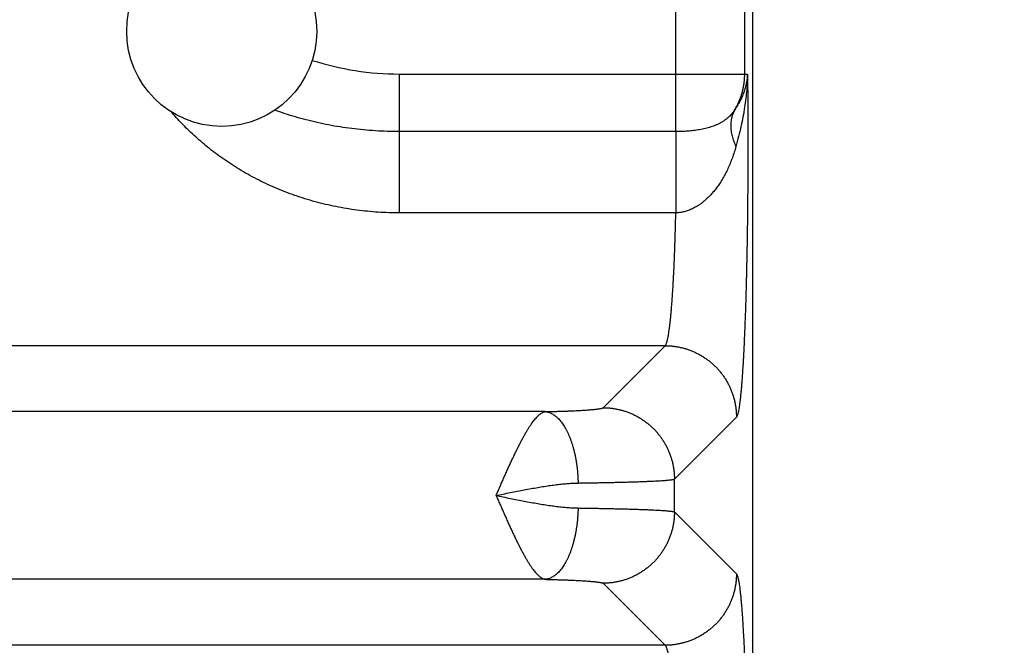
# Model space of a CAD drawing. Header units: inches. Extents: x 0 to 34, y 0 to 22.
# Tile 28 of 112: x 7.496 to 8.048, y 8.105 to 8.456. Entities that reach past the tile are written whole.
import ezdxf

# ---------------------------------------------------------------- set-up
doc = ezdxf.new("R2010")
doc.units = ezdxf.units.IN
doc.header["$LTSCALE"] = 1.87
doc.header["$MEASUREMENT"] = 0
doc.layers.get('0').update_dxf_attribs({"linetype": 'CONTINUOUS'})
doc.layers.add('DIMENSIONS', color=7, linetype='CONTINUOUS')
doc.styles.get("Standard").update_dxf_attribs({"font": 'txt', "width": 0.8})
doc.dimstyles.get("Standard").update_dxf_attribs({"dimtxt": 0.125, "dimasz": 0.18, "dimexe": 0.18, "dimexo": 0.0625, "dimgap": 0.09, "dimtad": 0, "dimtih": 1, "dimtoh": 1, "dimdec": 3, "dimzin": 4, "dimdsep": 46, "dimtxsty": 'STANDARD', "dimblk": '_FILLED', "dimblk1": '_FILLED', "dimblk2": '_FILLED', "dimcen": 0.09, "dimadec": 0, "dimazin": 0, "dimtol": 1, "dimtp": 0.01, "dimtm": 0.01, "dimtfac": 1, "dimtdec": 3, "dimtofl": 0, "dimtmove": 0, "dimatfit": 3, "dimldrblk": '_FILLED', "dimfxl": 1, "dimtolj": 1, "dimtzin": 4, "dimarcsym": 0})

# ---------------------------------------------------------------- blocks, each defined once
blk = doc.blocks.new('_FILLED')
at = {"color": 0, "linetype": 'BYBLOCK'}
blk.add_solid([(0, 0), (-1, 0.1736), (-1, -0.1736)], dxfattribs=at)
blk = doc.blocks.new('*D3')
at = {"layer": 'DIMENSIONS', "color": 2, "linetype": 'CONTINUOUS'}
for p, q in [((7.83463, 9.2143), (9.53213, 9.2143)), ((9.40713, 9.2143), (9.40713, 8.06262)), ((9.40713, 5.4783), (9.40713, 7.62512)), ((7.66357, 5.4783), (9.53213, 5.4783))]:
    blk.add_line(p, q, dxfattribs=at)
at = {"layer": 'DIMENSIONS', "color": 2, "linetype": 'CONTINUOUS', "xscale": 0.18, "yscale": 0.18, "zscale": 0.18}
for p, rotation in [((9.40713, 9.2143), 90), ((9.40713, 5.4783), 270)]:
    blk.add_blockref('_FILLED', p, dxfattribs=dict(at, rotation=rotation))
at = {"layer": 'DIMENSIONS', "color": 2, "linetype": 'CONTINUOUS', "width": 0.8}
for s, p in [('3.736', (9.05713, 7.87512)), ('[', (9.05713, 7.68762)), (']', (9.65713, 7.68762)), ('94.89', (9.15713, 7.68762))]:
    blk.add_text(s, height=0.125, dxfattribs=at).set_placement(p)

msp = doc.modelspace()

# ---------------------------------------------------------------- linework, layer by layer
at = {"color": 7, "linetype": 'CONTINUOUS'}
for p, q in [((7.90713, 5.7642), (7.90713, 9.04684)), ((7.86411, 8.39315), (7.86411, 8.77545)), ((7.90266, 8.42538), (7.90266, 8.74322)), ((7.70913, 8.42538), (7.90422, 8.42538)), ((7.70913, 8.42538), (7.70913, 8.34761)), ((7.86411, 8.39315), (7.70913, 8.39315)), ((7.86406, 8.34761), (7.70913, 8.34761)), ((7.85805, 8.27321), (4.48721, 8.27321)), ((7.82332, 8.23848), (7.85805, 8.27321)), ((7.79093, 8.23626), (4.55433, 8.23626)), ((7.86328, 8.19851), (7.89802, 8.23325)), ((7.86328, 8.18009), (7.86328, 8.19851)), ((7.86328, 8.18009), (7.89802, 8.14535)), ((7.79093, 8.14234), (4.55433, 8.14234)), ((7.82332, 8.14012), (7.85805, 8.10539)), ((7.85805, 8.10539), (4.48721, 8.10539))]:
    msp.add_line(p, q, dxfattribs=at)
msp.add_circle((7.60963, 8.4493), 0.05325, dxfattribs=at)
msp.add_arc((7.70913, 8.5843), 0.15892, 252.1214, 270, dxfattribs=at)
for points, knots in [([(7.90422, 8.42538), (7.90416, 8.42453), (7.90399, 8.42282), (7.90355, 8.42025), (7.90292, 8.41767), (7.90211, 8.41509), (7.90111, 8.41253), (7.89992, 8.41001), (7.89854, 8.40756), (7.89751, 8.40598), (7.89697, 8.40521)], [0, 0, 0, 0, 0.117482, 0.237648, 0.360226, 0.484882, 0.611414, 0.739584, 0.869149, 1, 1, 1, 1]), ([(7.89697, 8.40521), (7.8973, 8.40575), (7.89795, 8.40687), (7.89883, 8.40858), (7.89963, 8.41034), (7.90033, 8.41214), (7.90095, 8.41397), (7.90147, 8.41583), (7.9019, 8.41771), (7.90224, 8.41961), (7.90248, 8.42153), (7.90262, 8.42345), (7.90266, 8.42474), (7.90266, 8.42538)], [0, 0, 0, 0, 0.090878, 0.181801, 0.27273, 0.363647, 0.454559, 0.545494, 0.636452, 0.727394, 0.818298, 0.909161, 1, 1, 1, 1]), ([(7.90422, 8.42538), (7.9042, 8.42397), (7.9041, 8.42105), (7.90379, 8.41652), (7.90329, 8.41172), (7.9026, 8.40667), (7.9017, 8.40141), (7.90059, 8.39597), (7.89927, 8.39037), (7.89827, 8.38661), (7.89774, 8.38472)], [0, 0, 0, 0, 0.102401, 0.212418, 0.329483, 0.453054, 0.582545, 0.717326, 0.856721, 1, 1, 1, 1]), ([(7.90422, 8.42538), (7.90424, 8.42358), (7.90428, 8.41997), (7.90433, 8.41451), (7.90437, 8.40901), (7.9044, 8.40348), (7.90442, 8.39792), (7.90443, 8.39234), (7.90444, 8.38676), (7.90443, 8.38118), (7.90442, 8.37561), (7.9044, 8.37005), (7.90436, 8.36451), (7.90432, 8.359), (7.90428, 8.35353), (7.90422, 8.3481), (7.90415, 8.34272), (7.90408, 8.33741), (7.904, 8.33215), (7.90391, 8.32697), (7.90381, 8.32187), (7.9037, 8.31685), (7.90359, 8.31193), (7.90346, 8.3071), (7.90333, 8.30238), (7.9032, 8.29777), (7.90305, 8.29328), (7.9029, 8.28891), (7.90274, 8.28467), (7.90258, 8.28056), (7.9024, 8.2766), (7.90223, 8.27278), (7.90204, 8.26912), (7.90185, 8.2656), (7.90166, 8.26225), (7.90146, 8.25906), (7.90125, 8.25604), (7.90104, 8.2532), (7.90083, 8.25053), (7.90061, 8.24804), (7.90039, 8.24573), (7.90017, 8.24361), (7.89994, 8.24168), (7.89971, 8.23995), (7.89948, 8.2384), (7.89924, 8.23705), (7.89901, 8.2359), (7.89877, 8.23495), (7.89853, 8.2342), (7.8983, 8.23364), (7.89812, 8.23335), (7.89802, 8.23325)], [0, 0, 0, 0, 0.028035, 0.056371, 0.084954, 0.113729, 0.142638, 0.171622, 0.200626, 0.229617, 0.258569, 0.287455, 0.316236, 0.344865, 0.3733, 0.401503, 0.42944, 0.457077, 0.484378, 0.511308, 0.537831, 0.56391, 0.589509, 0.614591, 0.639125, 0.663084, 0.686441, 0.709162, 0.731212, 0.752556, 0.773166, 0.793024, 0.812109, 0.830395, 0.84785, 0.864449, 0.880169, 0.894992, 0.908904, 0.921885, 0.933921, 0.944995, 0.955094, 0.964205, 0.972321, 0.979435, 0.985538, 0.990627, 0.994712, 0.997815, 1, 1, 1, 1]), ([(7.70913, 8.34761), (7.70715, 8.34761), (7.70319, 8.34767), (7.69724, 8.34796), (7.6913, 8.34845), (7.68536, 8.34913), (7.67945, 8.35001), (7.67358, 8.35108), (7.66775, 8.35235), (7.66197, 8.35382), (7.65627, 8.35548), (7.65065, 8.35733), (7.64512, 8.35937), (7.6397, 8.36158), (7.6344, 8.36397), (7.62923, 8.36652), (7.62421, 8.36921), (7.61936, 8.37204), (7.61467, 8.37499), (7.61017, 8.37805), (7.60586, 8.38119), (7.60175, 8.38439), (7.59783, 8.38765), (7.59413, 8.39094), (7.59062, 8.39425), (7.58732, 8.39756), (7.58422, 8.40087), (7.58225, 8.4031), (7.5813, 8.40421)], [0, 0, 0, 0, 0.041157, 0.08244, 0.12381, 0.165231, 0.206668, 0.24809, 0.289465, 0.330763, 0.371953, 0.412996, 0.453851, 0.494478, 0.53481, 0.574771, 0.614285, 0.653277, 0.691679, 0.729418, 0.76642, 0.802607, 0.837906, 0.872277, 0.905695, 0.938137, 0.969579, 1, 1, 1, 1]), ([(7.70913, 8.39315), (7.70689, 8.39315), (7.70241, 8.39321), (7.69571, 8.39353), (7.68904, 8.39405), (7.68244, 8.39478), (7.67592, 8.3957), (7.6695, 8.39682), (7.66319, 8.39813), (7.65701, 8.39963), (7.65098, 8.40129), (7.64511, 8.40312), (7.64128, 8.40446), (7.6394, 8.40515)], [0, 0, 0, 0, 0.094602, 0.188989, 0.282977, 0.376391, 0.469061, 0.560817, 0.65149, 0.740912, 0.828917, 0.915335, 1, 1, 1, 1]), ([(7.89697, 8.40521), (7.8967, 8.40481), (7.89615, 8.40403), (7.89525, 8.40291), (7.89426, 8.40184), (7.89318, 8.40084), (7.89203, 8.3999), (7.8908, 8.39903), (7.88951, 8.39823), (7.88814, 8.3975), (7.88672, 8.39684), (7.88525, 8.39624), (7.88374, 8.39572), (7.88218, 8.39525), (7.8806, 8.39484), (7.87899, 8.39448), (7.87736, 8.39417), (7.87572, 8.39391), (7.87407, 8.3937), (7.87242, 8.39352), (7.87076, 8.39338), (7.8691, 8.39327), (7.86743, 8.3932), (7.86577, 8.39315), (7.86466, 8.39315), (7.86411, 8.39315)], [0, 0, 0, 0, 0.039125, 0.078574, 0.118386, 0.158617, 0.199321, 0.240538, 0.282309, 0.324655, 0.367583, 0.411076, 0.455093, 0.499582, 0.544463, 0.589654, 0.635073, 0.680635, 0.726262, 0.771919, 0.817586, 0.863253, 0.908898, 0.954488, 1, 1, 1, 1]), ([(7.89697, 8.40521), (7.89676, 8.40484), (7.89638, 8.40409), (7.8959, 8.40291), (7.89551, 8.40169), (7.8952, 8.40043), (7.89499, 8.39912), (7.89486, 8.39778), (7.89482, 8.39641), (7.89488, 8.39501), (7.89502, 8.39358), (7.89525, 8.39214), (7.89558, 8.39067), (7.89598, 8.38919), (7.89648, 8.3877), (7.89706, 8.3862), (7.8975, 8.38521), (7.89774, 8.38472)], [0, 0, 0, 0, 0.059117, 0.118653, 0.17881, 0.239779, 0.301735, 0.364835, 0.429215, 0.494993, 0.562263, 0.631101, 0.701558, 0.77367, 0.847452, 0.922902, 1, 1, 1, 1]), ([(7.86411, 8.39315), (7.86411, 8.39277), (7.86411, 8.39198), (7.86411, 8.39076), (7.8641, 8.38947), (7.8641, 8.38809), (7.8641, 8.38665), (7.8641, 8.38514), (7.8641, 8.38356), (7.86409, 8.38192), (7.86409, 8.38023), (7.86409, 8.37848), (7.86409, 8.37669), (7.86409, 8.37485), (7.86409, 8.37298), (7.86408, 8.37108), (7.86408, 8.36915), (7.86408, 8.36719), (7.86408, 8.36523), (7.86408, 8.36325), (7.86407, 8.36126), (7.86407, 8.35927), (7.86407, 8.35729), (7.86407, 8.35531), (7.86407, 8.35335), (7.86406, 8.35142), (7.86406, 8.3495), (7.86406, 8.34824), (7.86406, 8.34761)], [0, 0, 0, 0, 0.024942, 0.051701, 0.080206, 0.11038, 0.142144, 0.175413, 0.210098, 0.246107, 0.283345, 0.321712, 0.361106, 0.401423, 0.442555, 0.484393, 0.526825, 0.569739, 0.613021, 0.656555, 0.700226, 0.743916, 0.787511, 0.830894, 0.873949, 0.916562, 0.958619, 1, 1, 1, 1]), ([(7.89774, 8.38472), (7.89744, 8.38366), (7.89681, 8.38157), (7.89575, 8.37847), (7.89458, 8.37543), (7.8933, 8.37249), (7.89192, 8.36966), (7.89045, 8.36699), (7.88892, 8.3645), (7.88734, 8.3622), (7.88573, 8.36011), (7.88412, 8.35822), (7.88253, 8.35654), (7.88098, 8.35508), (7.87948, 8.3538), (7.87804, 8.3527), (7.87664, 8.35175), (7.87529, 8.35093), (7.87399, 8.35022), (7.87274, 8.34963), (7.87155, 8.34913), (7.8704, 8.34872), (7.86929, 8.34838), (7.86821, 8.34811), (7.86715, 8.34791), (7.86611, 8.34775), (7.86508, 8.34765), (7.8644, 8.34762), (7.86406, 8.34761)], [0, 0, 0, 0, 0.061473, 0.122997, 0.184122, 0.244426, 0.303446, 0.360703, 0.415647, 0.467938, 0.517429, 0.563973, 0.607349, 0.647323, 0.684011, 0.717855, 0.749335, 0.77891, 0.806676, 0.832546, 0.856647, 0.879343, 0.901015, 0.921873, 0.942049, 0.961689, 0.980951, 1, 1, 1, 1]), ([(7.85805, 8.27321), (7.85816, 8.27329), (7.85836, 8.27353), (7.85861, 8.27399), (7.85887, 8.27463), (7.85912, 8.27543), (7.85937, 8.27641), (7.85963, 8.27755), (7.85988, 8.27886), (7.86012, 8.28034), (7.86036, 8.28197), (7.8606, 8.28377), (7.86084, 8.28573), (7.86107, 8.28785), (7.8613, 8.29011), (7.86152, 8.29253), (7.86173, 8.29508), (7.86194, 8.29778), (7.86214, 8.30062), (7.86234, 8.30359), (7.86253, 8.30668), (7.86271, 8.3099), (7.86288, 8.31324), (7.86305, 8.31668), (7.8632, 8.32024), (7.86335, 8.32389), (7.86349, 8.32764), (7.86363, 8.33148), (7.86375, 8.3354), (7.86386, 8.33941), (7.86397, 8.34348), (7.86403, 8.34623), (7.86406, 8.34761)], [0, 0, 0, 0, 0.005141, 0.01216, 0.021254, 0.032504, 0.045937, 0.061559, 0.079365, 0.099339, 0.121462, 0.145708, 0.172047, 0.200441, 0.230849, 0.26322, 0.297506, 0.333655, 0.371615, 0.411333, 0.452749, 0.495798, 0.540412, 0.58652, 0.634042, 0.68289, 0.732989, 0.78428, 0.836698, 0.890172, 0.944629, 1, 1, 1, 1]), ([(7.85805, 8.27321), (7.85873, 8.27321), (7.86008, 8.27317), (7.86209, 8.27302), (7.8641, 8.27276), (7.86609, 8.2724), (7.86806, 8.27194), (7.87001, 8.27138), (7.87192, 8.27072), (7.8738, 8.26997), (7.87564, 8.26912), (7.87743, 8.26818), (7.87918, 8.26715), (7.88087, 8.26604), (7.8825, 8.26484), (7.88407, 8.26356), (7.88557, 8.2622), (7.887, 8.26077), (7.88836, 8.25927), (7.88964, 8.2577), (7.89084, 8.25607), (7.89196, 8.25438), (7.89298, 8.25263), (7.89392, 8.25084), (7.89477, 8.249), (7.89552, 8.24712), (7.89618, 8.24521), (7.89674, 8.24326), (7.8972, 8.24129), (7.89756, 8.2393), (7.89782, 8.23729), (7.89798, 8.23527), (7.89802, 8.23393), (7.89802, 8.23325)], [0, 0, 0, 0, 0.03224, 0.064483, 0.096729, 0.128979, 0.161231, 0.193485, 0.225743, 0.258002, 0.290264, 0.322528, 0.354793, 0.38706, 0.419327, 0.451596, 0.483865, 0.516134, 0.548403, 0.580672, 0.612939, 0.645206, 0.677472, 0.709735, 0.741997, 0.774257, 0.806514, 0.838769, 0.871021, 0.90327, 0.935517, 0.96776, 1, 1, 1, 1]), ([(7.79093, 8.23626), (7.79173, 8.23628), (7.7933, 8.23632), (7.79564, 8.23638), (7.79791, 8.23645), (7.80011, 8.23652), (7.80223, 8.23659), (7.80428, 8.23667), (7.80624, 8.23675), (7.8081, 8.23684), (7.80988, 8.23693), (7.81156, 8.23703), (7.81313, 8.23712), (7.81461, 8.23722), (7.81598, 8.23733), (7.81724, 8.23743), (7.81838, 8.23754), (7.81941, 8.23765), (7.82033, 8.23776), (7.82113, 8.23788), (7.8218, 8.23799), (7.82236, 8.2381), (7.82279, 8.23822), (7.8231, 8.23833), (7.82326, 8.23842), (7.82332, 8.23848)], [0, 0, 0, 0, 0.073577, 0.145378, 0.215229, 0.282945, 0.348355, 0.411294, 0.47159, 0.529097, 0.583727, 0.635403, 0.68403, 0.729502, 0.771714, 0.810565, 0.845963, 0.877851, 0.906179, 0.930903, 0.951982, 0.969385, 0.983119, 0.99325, 1, 1, 1, 1]), ([(7.82332, 8.23848), (7.82399, 8.23847), (7.82534, 8.23844), (7.82736, 8.23828), (7.82936, 8.23802), (7.83135, 8.23766), (7.83333, 8.2372), (7.83527, 8.23664), (7.83719, 8.23598), (7.83906, 8.23523), (7.8409, 8.23438), (7.8427, 8.23344), (7.84444, 8.23242), (7.84613, 8.2313), (7.84776, 8.2301), (7.84933, 8.22882), (7.85083, 8.22746), (7.85227, 8.22603), (7.85362, 8.22453), (7.8549, 8.22296), (7.8561, 8.22133), (7.85722, 8.21964), (7.85825, 8.21789), (7.85919, 8.2161), (7.86003, 8.21426), (7.86079, 8.21238), (7.86144, 8.21047), (7.862, 8.20852), (7.86246, 8.20655), (7.86282, 8.20456), (7.86308, 8.20255), (7.86324, 8.20054), (7.86328, 8.19919), (7.86328, 8.19851)], [0, 0, 0, 0, 0.03224, 0.064482, 0.096728, 0.128977, 0.161229, 0.193484, 0.225741, 0.258, 0.290262, 0.322526, 0.354791, 0.387058, 0.419326, 0.451595, 0.483864, 0.516133, 0.548402, 0.580671, 0.612939, 0.645206, 0.677471, 0.709735, 0.741997, 0.774256, 0.806514, 0.838769, 0.871021, 0.90327, 0.935516, 0.96776, 1, 1, 1, 1]), ([(7.76337, 8.18929), (7.76373, 8.1901), (7.76442, 8.19173), (7.76549, 8.19413), (7.76654, 8.19654), (7.76759, 8.19892), (7.76864, 8.20128), (7.76967, 8.2036), (7.77071, 8.20589), (7.77174, 8.20812), (7.77276, 8.21031), (7.77377, 8.21244), (7.77477, 8.21451), (7.77576, 8.21651), (7.77674, 8.21843), (7.7777, 8.22028), (7.77865, 8.22204), (7.77959, 8.22372), (7.78051, 8.2253), (7.78142, 8.22679), (7.78231, 8.22818), (7.78318, 8.22947), (7.78404, 8.23066), (7.78489, 8.23173), (7.7857, 8.23269), (7.7865, 8.23355), (7.78728, 8.23429), (7.78804, 8.23493), (7.7888, 8.23544), (7.78953, 8.23583), (7.79023, 8.23612), (7.7907, 8.23623), (7.79093, 8.23626)], [0, 0, 0, 0, 0.047891, 0.095524, 0.142909, 0.189938, 0.236503, 0.282497, 0.327814, 0.372342, 0.415965, 0.458563, 0.500029, 0.540297, 0.579306, 0.616967, 0.653172, 0.687844, 0.720954, 0.752471, 0.782334, 0.810463, 0.836825, 0.861447, 0.884275, 0.905344, 0.924747, 0.942604, 0.959044, 0.974047, 0.987589, 1, 1, 1, 1]), ([(7.79093, 8.23626), (7.79124, 8.23624), (7.79188, 8.23615), (7.79282, 8.23591), (7.79375, 8.23557), (7.79468, 8.23512), (7.79559, 8.23458), (7.7965, 8.23394), (7.79738, 8.23319), (7.79825, 8.23235), (7.79911, 8.23142), (7.79994, 8.2304), (7.80074, 8.22929), (7.80152, 8.22809), (7.80228, 8.22681), (7.803, 8.22545), (7.80369, 8.22401), (7.80435, 8.22251), (7.80497, 8.22093), (7.80556, 8.21929), (7.80611, 8.21759), (7.80662, 8.21584), (7.80709, 8.21403), (7.80752, 8.21218), (7.8079, 8.21029), (7.80824, 8.20836), (7.80853, 8.2064), (7.80878, 8.20441), (7.80898, 8.2024), (7.80914, 8.20038), (7.80925, 8.19834), (7.80929, 8.19698), (7.8093, 8.1963)], [0, 0, 0, 0, 0.020188, 0.040749, 0.061855, 0.083661, 0.1063, 0.129883, 0.154499, 0.180216, 0.207083, 0.235132, 0.26438, 0.294828, 0.326468, 0.359279, 0.393231, 0.428287, 0.464402, 0.501521, 0.539589, 0.57854, 0.618307, 0.658818, 0.699996, 0.741762, 0.784036, 0.826731, 0.869764, 0.913045, 0.956487, 1, 1, 1, 1]), ([(7.8093, 8.1963), (7.81048, 8.19632), (7.81282, 8.19635), (7.81629, 8.1964), (7.81967, 8.19646), (7.82296, 8.19652), (7.82615, 8.19659), (7.82924, 8.19666), (7.83222, 8.19673), (7.83509, 8.1968), (7.83784, 8.19688), (7.84047, 8.19696), (7.84298, 8.19704), (7.84535, 8.19713), (7.84759, 8.19721), (7.84969, 8.1973), (7.85166, 8.1974), (7.85348, 8.19749), (7.85515, 8.19759), (7.85667, 8.19768), (7.85804, 8.19778), (7.85926, 8.19788), (7.86032, 8.19798), (7.86122, 8.19808), (7.86197, 8.19819), (7.86255, 8.19829), (7.86297, 8.19839), (7.8632, 8.19847), (7.86328, 8.19851)], [0, 0, 0, 0, 0.06566, 0.129817, 0.192373, 0.253237, 0.312314, 0.369513, 0.424724, 0.477836, 0.528755, 0.577418, 0.623761, 0.667716, 0.709208, 0.748166, 0.784525, 0.818226, 0.849217, 0.877452, 0.90289, 0.925486, 0.945201, 0.962007, 0.975885, 0.986828, 0.994846, 1, 1, 1, 1]), ([(7.76335, 8.1893), (7.76468, 8.18957), (7.76733, 8.19011), (7.77128, 8.19092), (7.77521, 8.1917), (7.77909, 8.19245), (7.78291, 8.19316), (7.78665, 8.19382), (7.79029, 8.19442), (7.79383, 8.19495), (7.79723, 8.1954), (7.80048, 8.19577), (7.80357, 8.19605), (7.80649, 8.19623), (7.80839, 8.19629), (7.8093, 8.1963)], [0, 0, 0, 0, 0.087384, 0.174172, 0.260323, 0.345411, 0.42898, 0.510694, 0.5902, 0.667063, 0.740878, 0.811296, 0.878077, 0.941043, 1, 1, 1, 1]), ([(7.76335, 8.1893), (7.76468, 8.18903), (7.76733, 8.18849), (7.77128, 8.18768), (7.7752, 8.1869), (7.77908, 8.18615), (7.7829, 8.18544), (7.78663, 8.18478), (7.79028, 8.18418), (7.79381, 8.18365), (7.79722, 8.1832), (7.80048, 8.18283), (7.80357, 8.18255), (7.8065, 8.18237), (7.80839, 8.18231), (7.8093, 8.1823)], [0, 0, 0, 0, 0.0874, 0.174143, 0.260173, 0.345163, 0.428685, 0.51036, 0.589862, 0.666814, 0.740744, 0.811265, 0.878133, 0.941122, 1, 1, 1, 1]), ([(7.76337, 8.18929), (7.76373, 8.18849), (7.76442, 8.18686), (7.7655, 8.18445), (7.76655, 8.18205), (7.7676, 8.17966), (7.76864, 8.17731), (7.76968, 8.17498), (7.77072, 8.1727), (7.77175, 8.17046), (7.77277, 8.16827), (7.77378, 8.16614), (7.77478, 8.16407), (7.77577, 8.16208), (7.77674, 8.16015), (7.77771, 8.1583), (7.77866, 8.15654), (7.7796, 8.15486), (7.78052, 8.15328), (7.78143, 8.15179), (7.78232, 8.1504), (7.78319, 8.14911), (7.78405, 8.14793), (7.7849, 8.14686), (7.78572, 8.14589), (7.78651, 8.14504), (7.78729, 8.1443), (7.78805, 8.14367), (7.78881, 8.14315), (7.78954, 8.14276), (7.79024, 8.14248), (7.79071, 8.14237), (7.79093, 8.14234)], [0, 0, 0, 0, 0.047859, 0.095583, 0.143018, 0.190069, 0.236641, 0.282643, 0.327984, 0.372544, 0.416184, 0.45879, 0.50027, 0.540549, 0.579554, 0.61721, 0.653429, 0.688134, 0.721258, 0.752735, 0.782551, 0.810709, 0.837141, 0.861781, 0.884576, 0.905596, 0.924951, 0.942772, 0.959198, 0.974227, 0.987736, 1, 1, 1, 1]), ([(7.8093, 8.1823), (7.80929, 8.18162), (7.80925, 8.18026), (7.80914, 8.17822), (7.80898, 8.1762), (7.80878, 8.17419), (7.80853, 8.1722), (7.80824, 8.17024), (7.8079, 8.16831), (7.80752, 8.16642), (7.80709, 8.16457), (7.80662, 8.16276), (7.80611, 8.16101), (7.80556, 8.15931), (7.80497, 8.15767), (7.80435, 8.15609), (7.80369, 8.15458), (7.803, 8.15315), (7.80228, 8.15179), (7.80152, 8.15051), (7.80074, 8.14931), (7.79994, 8.1482), (7.79911, 8.14718), (7.79825, 8.14624), (7.79738, 8.14541), (7.7965, 8.14466), (7.79559, 8.14402), (7.79468, 8.14347), (7.79375, 8.14303), (7.79282, 8.14269), (7.79188, 8.14245), (7.79124, 8.14236), (7.79093, 8.14234)], [0, 0, 0, 0, 0.043513, 0.086955, 0.130237, 0.173269, 0.215965, 0.258238, 0.300005, 0.341183, 0.381693, 0.42146, 0.460412, 0.498479, 0.535599, 0.571713, 0.606769, 0.640721, 0.673532, 0.705172, 0.73562, 0.764867, 0.792916, 0.819783, 0.8455, 0.870116, 0.8937, 0.916339, 0.938145, 0.959251, 0.979812, 1, 1, 1, 1]), ([(7.8093, 8.1823), (7.81048, 8.18228), (7.81282, 8.18225), (7.81629, 8.18219), (7.81967, 8.18214), (7.82296, 8.18208), (7.82615, 8.18201), (7.82924, 8.18194), (7.83223, 8.18187), (7.83509, 8.1818), (7.83785, 8.18172), (7.84048, 8.18164), (7.84298, 8.18156), (7.84535, 8.18147), (7.84759, 8.18139), (7.8497, 8.1813), (7.85166, 8.1812), (7.85348, 8.18111), (7.85515, 8.18101), (7.85667, 8.18092), (7.85804, 8.18082), (7.85926, 8.18072), (7.86032, 8.18062), (7.86122, 8.18052), (7.86197, 8.18041), (7.86255, 8.18031), (7.86297, 8.18021), (7.8632, 8.18013), (7.86328, 8.18009)], [0, 0, 0, 0, 0.065683, 0.129859, 0.19243, 0.253299, 0.312374, 0.369562, 0.42476, 0.477867, 0.528791, 0.577463, 0.623817, 0.667778, 0.70927, 0.748223, 0.784574, 0.818268, 0.849253, 0.877483, 0.902913, 0.925501, 0.945208, 0.962008, 0.975883, 0.986826, 0.994845, 1, 1, 1, 1]), ([(7.86328, 8.18009), (7.86328, 8.17941), (7.86324, 8.17806), (7.86308, 8.17605), (7.86282, 8.17404), (7.86246, 8.17205), (7.862, 8.17008), (7.86144, 8.16813), (7.86079, 8.16622), (7.86003, 8.16434), (7.85919, 8.1625), (7.85825, 8.16071), (7.85722, 8.15896), (7.8561, 8.15727), (7.8549, 8.15564), (7.85362, 8.15407), (7.85227, 8.15257), (7.85083, 8.15114), (7.84933, 8.14978), (7.84776, 8.1485), (7.84613, 8.1473), (7.84444, 8.14618), (7.8427, 8.14516), (7.8409, 8.14422), (7.83906, 8.14337), (7.83719, 8.14262), (7.83527, 8.14196), (7.83333, 8.1414), (7.83135, 8.14094), (7.82936, 8.14058), (7.82736, 8.14032), (7.82534, 8.14016), (7.82399, 8.14013), (7.82332, 8.14012)], [0, 0, 0, 0, 0.03224, 0.064483, 0.09673, 0.128979, 0.161231, 0.193486, 0.225743, 0.258003, 0.290265, 0.322529, 0.354794, 0.387061, 0.419329, 0.451597, 0.483866, 0.516135, 0.548404, 0.580673, 0.612941, 0.645208, 0.677473, 0.709737, 0.741999, 0.774258, 0.806515, 0.83877, 0.871022, 0.903271, 0.935517, 0.96776, 1, 1, 1, 1]), ([(7.89802, 8.14535), (7.89802, 8.14467), (7.89798, 8.14333), (7.89782, 8.14131), (7.89756, 8.1393), (7.8972, 8.13731), (7.89674, 8.13534), (7.89618, 8.13339), (7.89552, 8.13148), (7.89477, 8.1296), (7.89392, 8.12776), (7.89298, 8.12597), (7.89196, 8.12422), (7.89084, 8.12253), (7.88964, 8.1209), (7.88836, 8.11933), (7.887, 8.11783), (7.88557, 8.1164), (7.88407, 8.11504), (7.8825, 8.11376), (7.88087, 8.11256), (7.87918, 8.11145), (7.87743, 8.11042), (7.87564, 8.10948), (7.8738, 8.10863), (7.87192, 8.10788), (7.87001, 8.10722), (7.86806, 8.10666), (7.86609, 8.1062), (7.8641, 8.10584), (7.86209, 8.10558), (7.86008, 8.10542), (7.85873, 8.10539), (7.85805, 8.10539)], [0, 0, 0, 0, 0.03224, 0.064483, 0.09673, 0.128979, 0.161231, 0.193486, 0.225743, 0.258003, 0.290265, 0.322528, 0.354794, 0.387061, 0.419328, 0.451597, 0.483866, 0.516135, 0.548404, 0.580673, 0.61294, 0.645207, 0.677472, 0.709736, 0.741998, 0.774257, 0.806515, 0.838769, 0.871021, 0.903271, 0.935517, 0.96776, 1, 1, 1, 1]), ([(7.89802, 8.14535), (7.89812, 8.14525), (7.8983, 8.14495), (7.89854, 8.14438), (7.89878, 8.14362), (7.89902, 8.14264), (7.89926, 8.14147), (7.89949, 8.14009), (7.89973, 8.13851), (7.89996, 8.13673), (7.90019, 8.13476), (7.90042, 8.13259), (7.90064, 8.13024), (7.90086, 8.12769), (7.90108, 8.12496), (7.90129, 8.12205), (7.9015, 8.11896), (7.9017, 8.11571), (7.90189, 8.11228), (7.90208, 8.10869), (7.90227, 8.10494), (7.90245, 8.10104), (7.90262, 8.09699), (7.90278, 8.0928), (7.90294, 8.08847), (7.90309, 8.08401), (7.90324, 8.07943), (7.90338, 8.07473), (7.9035, 8.06991), (7.90363, 8.06499), (7.90374, 8.05998), (7.90384, 8.05486), (7.90394, 8.04967), (7.90403, 8.0444), (7.90411, 8.03905), (7.90418, 8.03364), (7.90424, 8.02818), (7.9043, 8.02267), (7.90434, 8.01711), (7.90438, 8.01152), (7.90441, 8.0059), (7.90443, 8.00027), (7.90443, 7.99462), (7.90443, 7.98897), (7.90443, 7.98333), (7.90441, 7.97769), (7.90438, 7.97207), (7.90434, 7.96648), (7.9043, 7.96093), (7.90424, 7.95542), (7.90418, 7.94995), (7.90411, 7.94454), (7.90403, 7.9392), (7.90394, 7.93393), (7.90384, 7.92873), (7.90374, 7.92362), (7.90363, 7.9186), (7.9035, 7.91368), (7.90338, 7.90887), (7.90324, 7.90417), (7.90309, 7.89958), (7.90294, 7.89513), (7.90278, 7.8908), (7.90262, 7.88661), (7.90245, 7.88256), (7.90227, 7.87866), (7.90208, 7.87491), (7.90189, 7.87132), (7.9017, 7.86789), (7.90149, 7.86463), (7.90129, 7.86154), (7.90108, 7.85863), (7.90086, 7.8559), (7.90064, 7.85336), (7.90042, 7.851), (7.90019, 7.84883), (7.89996, 7.84686), (7.89973, 7.84509), (7.89949, 7.84351), (7.89926, 7.84213), (7.89902, 7.84095), (7.89878, 7.83998), (7.89854, 7.83921), (7.8983, 7.83865), (7.89812, 7.83835), (7.89802, 7.83825)], [0, 0, 0, 0, 0.001388, 0.003365, 0.005971, 0.009219, 0.013116, 0.017659, 0.022845, 0.028668, 0.035123, 0.0422, 0.049891, 0.05819, 0.06709, 0.076575, 0.086628, 0.097238, 0.108392, 0.120076, 0.132272, 0.144961, 0.158128, 0.171758, 0.185833, 0.20033, 0.215229, 0.230511, 0.246156, 0.262145, 0.278456, 0.295065, 0.31195, 0.329088, 0.346454, 0.364028, 0.381785, 0.399703, 0.417756, 0.43592, 0.454169, 0.472479, 0.490826, 0.509187, 0.527535, 0.545847, 0.564095, 0.582257, 0.600309, 0.618227, 0.635986, 0.653561, 0.670927, 0.688062, 0.704946, 0.721556, 0.737869, 0.753859, 0.769504, 0.784785, 0.799684, 0.814182, 0.828256, 0.841887, 0.855054, 0.867743, 0.879938, 0.891621, 0.902774, 0.913384, 0.923437, 0.932922, 0.941822, 0.950124, 0.957817, 0.964893, 0.971344, 0.977164, 0.982348, 0.986889, 0.990785, 0.994032, 0.996637, 0.998612, 1, 1, 1, 1]), ([(7.79093, 8.14234), (7.79173, 8.14232), (7.79331, 8.14228), (7.79565, 8.14222), (7.79792, 8.14215), (7.80012, 8.14208), (7.80224, 8.14201), (7.80428, 8.14193), (7.80624, 8.14184), (7.80811, 8.14176), (7.80988, 8.14167), (7.81156, 8.14157), (7.81314, 8.14147), (7.81461, 8.14137), (7.81598, 8.14127), (7.81724, 8.14117), (7.81838, 8.14106), (7.81942, 8.14095), (7.82033, 8.14084), (7.82113, 8.14072), (7.8218, 8.14061), (7.82236, 8.14049), (7.82279, 8.14038), (7.8231, 8.14027), (7.82326, 8.14018), (7.82332, 8.14012)], [0, 0, 0, 0, 0.073826, 0.145757, 0.215638, 0.283316, 0.348647, 0.411499, 0.471733, 0.529221, 0.583853, 0.635526, 0.684141, 0.729595, 0.771789, 0.810622, 0.846005, 0.87788, 0.906195, 0.930906, 0.951975, 0.969372, 0.983112, 0.993253, 1, 1, 1, 1]), ([(7.85805, 8.10539), (7.85816, 8.10531), (7.85836, 8.10507), (7.85862, 8.10459), (7.85888, 8.10394), (7.85913, 8.10312), (7.85939, 8.10212), (7.85965, 8.10095), (7.8599, 8.09961), (7.86015, 8.0981), (7.86039, 8.09642), (7.86064, 8.09457), (7.86087, 8.09257), (7.86111, 8.0904), (7.86133, 8.08808), (7.86156, 8.08561), (7.86177, 8.08299), (7.86198, 8.08023), (7.86219, 8.07734), (7.86238, 8.0743), (7.86257, 8.07114), (7.86275, 8.06785), (7.86293, 8.06445), (7.86309, 8.06093), (7.86325, 8.0573), (7.8634, 8.05357), (7.86354, 8.04974), (7.86367, 8.04583), (7.86379, 8.04182), (7.8639, 8.03774), (7.864, 8.03359), (7.8641, 8.02937), (7.86418, 8.0251), (7.86425, 8.02077), (7.86432, 8.01639), (7.86437, 8.01198), (7.86441, 8.00754), (7.86444, 8.00307), (7.86446, 7.99858), (7.86447, 7.99408), (7.86447, 7.98958), (7.86446, 7.98508), (7.86444, 7.98059), (7.86441, 7.97612), (7.86437, 7.97168), (7.86432, 7.96726), (7.86425, 7.96289), (7.86418, 7.95856), (7.8641, 7.95428), (7.86401, 7.95006), (7.8639, 7.9459), (7.86379, 7.94182), (7.86367, 7.93781), (7.86354, 7.93389), (7.8634, 7.93006), (7.86325, 7.92633), (7.86309, 7.9227), (7.86293, 7.91917), (7.86275, 7.91576), (7.86257, 7.91247), (7.86238, 7.90931), (7.86219, 7.90627), (7.86198, 7.90337), (7.86177, 7.90061), (7.86156, 7.89799), (7.86133, 7.89552), (7.86111, 7.8932), (7.86087, 7.89103), (7.86064, 7.88903), (7.86039, 7.88718), (7.86015, 7.8855), (7.8599, 7.88399), (7.85965, 7.88265), (7.85939, 7.88148), (7.85913, 7.88048), (7.85888, 7.87966), (7.85862, 7.87901), (7.85836, 7.87853), (7.85816, 7.87829), (7.85805, 7.87821)], [0, 0, 0, 0, 0.001713, 0.00406, 0.007107, 0.01088, 0.015391, 0.02064, 0.026625, 0.033342, 0.040782, 0.048939, 0.057798, 0.067345, 0.077563, 0.088433, 0.099941, 0.112074, 0.124814, 0.138139, 0.152026, 0.166455, 0.181405, 0.196851, 0.21277, 0.229137, 0.245925, 0.263109, 0.280662, 0.298558, 0.31677, 0.335266, 0.354019, 0.372999, 0.392177, 0.411526, 0.431013, 0.450607, 0.470278, 0.489995, 0.509729, 0.529449, 0.549122, 0.568719, 0.588209, 0.607563, 0.62675, 0.645741, 0.664503, 0.683009, 0.701231, 0.719142, 0.736711, 0.753912, 0.770715, 0.787097, 0.803032, 0.818495, 0.83346, 0.847905, 0.861806, 0.875144, 0.887895, 0.90004, 0.911559, 0.922437, 0.932658, 0.942206, 0.951063, 0.959218, 0.966658, 0.973374, 0.97936, 0.984609, 0.98912, 0.992893, 0.99594, 0.998287, 1, 1, 1, 1])]:
    msp.add_open_spline(points, degree=3, knots=knots, dxfattribs=at)

# ---------------------------------------------------------------- dimensions: what is measured, and where the dimension line sits
at = {"layer": 'DIMENSIONS', "color": 2, "linetype": 'CONTINUOUS'}
dim = msp.add_linear_dim(base=(9.40713, 9.2143), p1=(7.66357, 5.4783), p2=(7.83463, 9.2143), angle=90, dimstyle='Standard', dxfattribs=at)
dim.commit()
dim.dimension.update_dxf_attribs({"geometry": '*D3', "text_midpoint": (9.40713, 7.84387), "dimtype": 160})

doc.saveas('drawing.dxf')
